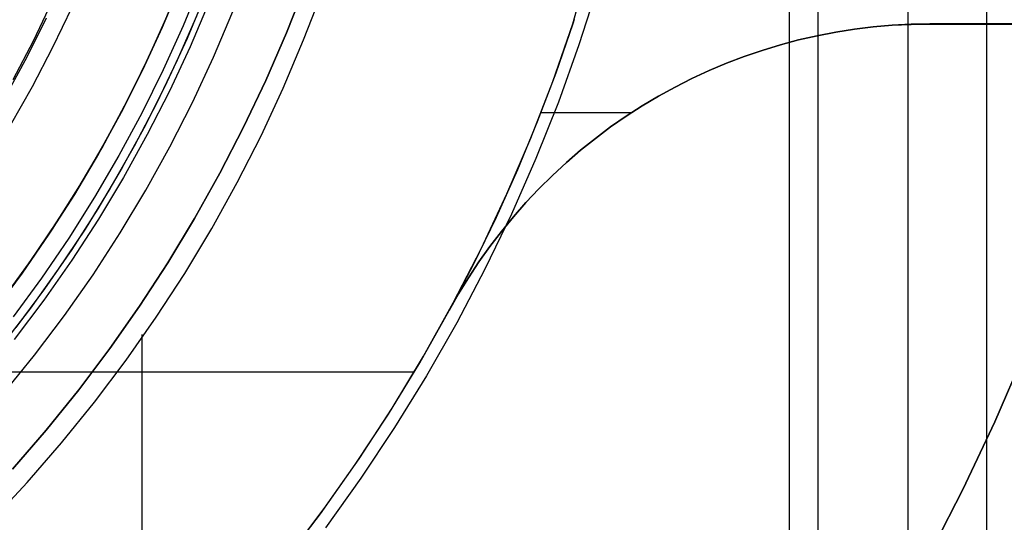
# Model space of a CAD drawing. Header units: millimetres. Extents: x -267 to 897, y -4167 to -3150.
# Tile 113 of 177: x 334 to 352, y -3536 to -3527. Entities that reach past the tile are written whole.
import ezdxf

# ---------------------------------------------------------------- set-up
doc = ezdxf.new("R2010")
doc.units = ezdxf.units.MM
doc.layers.add('1', color=7, linetype='Continuous')
doc.layers.add('BLANCO METALICO', color=7, linetype='Continuous', true_color=0xededed)

msp = doc.modelspace()

# ---------------------------------------------------------------- linework, layer by layer
at = {"layer": '1', "color": 250, "true_color": 0x111111}
for p, q in [((351.628, -3453.404, 31.002), (351.628, -3580.401, 31.002)), ((348.546, -3458.559, 65.792), (348.546, -3575.246, 65.792)), ((348.018, -3459.443, 48.502), (348.018, -3574.363, 48.502)), ((338.823, -3527.066, 65.792), (339.169, -3526.185, 65.792)), ((339.169, -3526.185, 65.792), (338.823, -3527.066, 65.792)), ((339.139, -3527.195, 118.631), (339.482, -3526.3, 118.631)), ((339.139, -3527.195, 118.631), (339.482, -3526.3, 118.631)), ((337.41, -3526.497, 118.19), (337.06, -3527.319, 118.19)), ((337.41, -3526.497, 118.19), (337.06, -3527.319, 118.19)), ((337.49, -3527.511, 66.044), (337.845, -3526.673, 66.044)), ((337.49, -3527.511, 66.044), (337.845, -3526.673, 66.044)), ((338.446, -3527.934, 65.792), (338.823, -3527.066, 65.792)), ((338.823, -3527.066, 65.792), (338.446, -3527.934, 65.792)), ((337.06, -3527.319, 118.19), (336.683, -3528.13, 118.19)), ((337.06, -3527.319, 118.19), (336.683, -3528.13, 118.19)), ((338.764, -3528.078, 118.631), (339.139, -3527.195, 118.631)), ((338.764, -3528.078, 118.631), (339.139, -3527.195, 118.631)), ((337.105, -3528.336, 66.044), (337.49, -3527.511, 66.044)), ((337.105, -3528.336, 66.044), (337.49, -3527.511, 66.044)), ((338.041, -3528.79, 65.792), (338.446, -3527.934, 65.792)), ((338.446, -3527.934, 65.792), (338.041, -3528.79, 65.792)), ((338.359, -3528.947, 118.631), (338.764, -3528.078, 118.631)), ((338.359, -3528.947, 118.631), (338.764, -3528.078, 118.631)), ((336.683, -3528.13, 118.19), (336.277, -3528.926, 118.19)), ((336.683, -3528.13, 118.19), (336.277, -3528.926, 118.19)), ((336.692, -3529.147, 66.044), (337.105, -3528.336, 66.044)), ((336.692, -3529.147, 66.044), (337.105, -3528.336, 66.044)), ((337.607, -3529.631, 65.792), (338.041, -3528.79, 65.792)), ((338.041, -3528.79, 65.792), (337.607, -3529.631, 65.792)), ((336.277, -3528.926, 118.19), (335.844, -3529.708, 118.19)), ((336.277, -3528.926, 118.19), (335.844, -3529.708, 118.19)), ((337.924, -3529.802, 118.631), (338.359, -3528.947, 118.631)), ((337.924, -3529.802, 118.631), (338.359, -3528.947, 118.631)), ((336.251, -3529.943, 66.044), (336.692, -3529.147, 66.044)), ((336.251, -3529.943, 66.044), (336.692, -3529.147, 66.044)), ((335.844, -3529.708, 118.19), (335.383, -3530.474, 118.19)), ((335.844, -3529.708, 118.19), (335.383, -3530.474, 118.19)), ((337.145, -3530.458, 65.792), (337.607, -3529.631, 65.792)), ((337.607, -3529.631, 65.792), (337.145, -3530.458, 65.792)), ((337.459, -3530.641, 118.631), (337.924, -3529.802, 118.631)), ((337.459, -3530.641, 118.631), (337.924, -3529.802, 118.631)), ((335.782, -3530.723, 66.044), (336.251, -3529.943, 66.044)), ((335.782, -3530.723, 66.044), (336.251, -3529.943, 66.044)), ((335.383, -3530.474, 118.19), (334.896, -3531.224, 118.19)), ((335.383, -3530.474, 118.19), (334.896, -3531.224, 118.19)), ((336.655, -3531.268, 65.792), (337.145, -3530.458, 65.792)), ((337.145, -3530.458, 65.792), (336.655, -3531.268, 65.792)), ((335.286, -3531.487, 66.044), (335.782, -3530.723, 66.044)), ((335.286, -3531.487, 66.044), (335.782, -3530.723, 66.044)), ((336.965, -3531.463, 118.631), (337.459, -3530.641, 118.631)), ((336.965, -3531.463, 118.631), (337.459, -3530.641, 118.631)), ((334.896, -3531.224, 118.19), (334.384, -3531.956, 118.19)), ((334.896, -3531.224, 118.19), (334.384, -3531.956, 118.19)), ((336.138, -3532.061, 65.792), (336.655, -3531.268, 65.792)), ((336.655, -3531.268, 65.792), (336.138, -3532.061, 65.792)), ((334.764, -3532.233, 66.044), (335.286, -3531.487, 66.044)), ((334.764, -3532.233, 66.044), (335.286, -3531.487, 66.044)), ((336.442, -3532.267, 118.631), (336.965, -3531.463, 118.631)), ((336.442, -3532.267, 118.631), (336.965, -3531.463, 118.631)), ((334.384, -3531.956, 118.19), (333.846, -3532.67, 118.19)), ((334.384, -3531.956, 118.19), (333.846, -3532.67, 118.19)), ((334.216, -3532.96, 66.044), (334.764, -3532.233, 66.044)), ((334.216, -3532.96, 66.044), (334.764, -3532.233, 66.044)), ((335.595, -3532.836, 65.792), (336.138, -3532.061, 65.792)), ((336.138, -3532.061, 65.792), (335.595, -3532.836, 65.792)), ((335.892, -3533.053, 118.631), (336.442, -3532.267, 118.631)), ((335.892, -3533.053, 118.631), (336.442, -3532.267, 118.631)), ((336.178, -3532.58, 118.631), (336.178, -3553.556, 118.631)), ((335.025, -3533.592, 65.792), (335.595, -3532.836, 65.792)), ((335.595, -3532.836, 65.792), (335.025, -3533.592, 65.792)), ((333.643, -3533.667, 66.044), (334.216, -3532.96, 66.044)), ((333.643, -3533.667, 66.044), (334.216, -3532.96, 66.044)), ((335.315, -3533.819, 118.631), (335.892, -3533.053, 118.631)), ((335.315, -3533.819, 118.631), (335.892, -3533.053, 118.631)), ((334.431, -3534.329, 65.792), (335.025, -3533.592, 65.792)), ((335.025, -3533.592, 65.792), (334.431, -3534.329, 65.792)), ((334.712, -3534.564, 118.631), (335.315, -3533.819, 118.631)), ((334.712, -3534.564, 118.631), (335.315, -3533.819, 118.631)), ((333.812, -3535.045, 65.792), (334.431, -3534.329, 65.792)), ((334.431, -3534.329, 65.792), (333.812, -3535.045, 65.792)), ((334.083, -3535.288, 118.631), (334.712, -3534.564, 118.631)), ((334.083, -3535.288, 118.631), (334.712, -3534.564, 118.631)), ((333.429, -3535.989, 118.631), (334.083, -3535.288, 118.631)), ((333.429, -3535.989, 118.631), (334.083, -3535.288, 118.631))]:
    msp.add_line(p, q, dxfattribs=at)
at = {"layer": '1', "color": 7, "true_color": 0xffffff}
for p, q in [((350.188, -3455.812, 31.002), (350.188, -3577.993, 31.002)), ((344.515, -3526.225, 0.17), (344.174, -3527.284, 0.17)), ((344.174, -3527.284, 0.17), (343.798, -3528.331, 0.17)), ((343.798, -3528.331, 0.17), (343.386, -3529.364, 0.17)), ((343.386, -3529.364, 0.17), (342.938, -3530.383, 0.17)), ((342.938, -3530.383, 0.17), (342.455, -3531.385, 0.17)), ((342.455, -3531.385, 0.17), (341.938, -3532.37, 0.17)), ((341.938, -3532.37, 0.17), (341.387, -3533.337, 0.17)), ((352.326, -3532.924, 0.629), (351.783, -3534.18, 0.629)), ((351.783, -3534.18, 0.629), (352.326, -3532.924, 0.629)), ((341.387, -3533.337, 0.17), (340.803, -3534.284, 0.17)), ((351.783, -3534.18, 0.629), (351.199, -3535.417, 0.629)), ((351.199, -3535.417, 0.629), (351.783, -3534.18, 0.629)), ((340.803, -3534.284, 0.17), (340.187, -3535.21, 0.17)), ((340.187, -3535.21, 0.17), (339.54, -3536.115, 0.17)), ((351.199, -3535.417, 0.629), (350.573, -3536.633, 0.629)), ((350.573, -3536.633, 0.629), (351.199, -3535.417, 0.629))]:
    msp.add_line(p, q, dxfattribs=at)
at = {"layer": 'BLANCO METALICO'}
for p, q in [((344.061, -3526.902, 262.532), (344.783, -3524.361, 262.532)), ((336.61, -3526.827, 271.51), (336.941, -3526.022, 271.51)), ((336.549, -3526.966, 239.916), (336.883, -3526.17, 239.916)), ((336.883, -3526.17, 239.616), (336.549, -3526.966, 239.616)), ((337.269, -3526.121, 267.363), (336.934, -3526.938, 267.363)), ((337.347, -3526.355, 239.116), (337.007, -3527.167, 239.116)), ((334.534, -3526.499, 271.51), (334.188, -3527.218, 271.51)), ((334.897, -3526.598, 267.363), (334.547, -3527.331, 267.363)), ((334.427, -3526.797, 256.532), (334.073, -3527.507, 256.532)), ((336.25, -3527.62, 271.51), (336.61, -3526.827, 271.51)), ((336.294, -3527.528, 262.532), (336.646, -3526.742, 262.532)), ((344.088, -3526.821, 262.032), (344.061, -3526.902, 262.032)), ((336.188, -3527.75, 239.916), (336.549, -3526.966, 239.916)), ((336.549, -3526.966, 239.616), (336.188, -3527.75, 239.616)), ((336.934, -3526.938, 267.363), (336.57, -3527.742, 267.363)), ((343.695, -3527.952, 262.532), (344.061, -3526.902, 262.532)), ((344.061, -3526.902, 262.032), (343.75, -3527.802, 262.032)), ((344.061, -3526.902, 262.532), (344.061, -3526.902, 262.032)), ((349.214, -3526.998, 262.032), (348.872, -3527.052, 262.032)), ((348.872, -3527.052, 259.532), (349.214, -3526.998, 259.532)), ((348.872, -3527.052, 256.532), (349.214, -3526.998, 256.532)), ((349.214, -3526.998, 260.782), (348.872, -3527.052, 260.782)), ((348.872, -3527.052, 258.032), (349.214, -3526.999, 258.032)), ((349.558, -3526.956, 262.032), (349.214, -3526.998, 262.032)), ((349.214, -3526.998, 259.532), (349.558, -3526.956, 259.532)), ((349.558, -3526.956, 260.782), (349.214, -3526.998, 260.782)), ((349.214, -3526.998, 256.532), (349.558, -3526.957, 256.532)), ((349.214, -3526.999, 258.032), (349.558, -3526.957, 258.032)), ((349.903, -3526.926, 262.032), (349.558, -3526.956, 262.032)), ((349.558, -3526.956, 259.532), (349.903, -3526.926, 259.532)), ((349.903, -3526.926, 260.782), (349.558, -3526.956, 260.782)), ((349.558, -3526.957, 256.532), (349.904, -3526.927, 256.532)), ((349.558, -3526.957, 258.032), (349.904, -3526.927, 258.032)), ((350.25, -3526.908, 262.032), (349.903, -3526.926, 262.032)), ((349.903, -3526.926, 259.532), (350.25, -3526.908, 259.532)), ((350.25, -3526.908, 260.782), (349.903, -3526.926, 260.782)), ((349.904, -3526.927, 256.532), (350.25, -3526.909, 256.532)), ((349.904, -3526.927, 258.032), (350.25, -3526.909, 258.032)), ((350.596, -3526.902, 262.032), (350.25, -3526.908, 262.032)), ((350.25, -3526.908, 259.532), (350.596, -3526.902, 259.532)), ((350.596, -3526.902, 260.782), (350.25, -3526.908, 260.782)), ((350.25, -3526.909, 256.532), (350.596, -3526.903, 256.532)), ((350.25, -3526.909, 258.032), (350.596, -3526.903, 258.032)), ((384.511, -3526.903, 262.032), (350.596, -3526.902, 262.032)), ((350.596, -3526.902, 262.032), (350.596, -3526.902, 259.532)), ((350.596, -3526.902, 259.532), (384.511, -3526.903, 259.532)), ((350.596, -3526.902, 259.532), (350.596, -3526.903, 256.532)), ((384.511, -3526.903, 260.782), (350.596, -3526.902, 260.782)), ((350.596, -3526.903, 256.532), (395.664, -3526.903, 256.532)), ((395.664, -3526.903, 258.032), (350.596, -3526.903, 258.032)), ((337.007, -3527.167, 239.116), (336.639, -3527.967, 239.116)), ((348.531, -3527.118, 262.032), (348.194, -3527.195, 262.032)), ((348.194, -3527.195, 259.532), (348.531, -3527.118, 259.532)), ((348.194, -3527.195, 256.532), (348.532, -3527.118, 256.532)), ((348.531, -3527.118, 260.782), (348.194, -3527.195, 260.782)), ((348.194, -3527.195, 258.032), (348.532, -3527.118, 258.032)), ((348.872, -3527.052, 262.032), (348.531, -3527.118, 262.032)), ((348.531, -3527.118, 259.532), (348.872, -3527.052, 259.532)), ((348.872, -3527.052, 260.782), (348.531, -3527.118, 260.782)), ((348.532, -3527.118, 256.532), (348.872, -3527.052, 256.532)), ((348.532, -3527.118, 258.032), (348.872, -3527.052, 258.032)), ((334.188, -3527.218, 271.51), (333.817, -3527.925, 271.51)), ((334.547, -3527.331, 267.363), (334.172, -3528.05, 267.363)), ((347.859, -3527.284, 262.032), (347.527, -3527.385, 262.032)), ((347.527, -3527.385, 259.532), (347.859, -3527.284, 259.532)), ((347.527, -3527.385, 256.532), (347.859, -3527.284, 256.532)), ((347.859, -3527.284, 260.782), (347.527, -3527.385, 260.782)), ((347.527, -3527.385, 258.032), (347.859, -3527.285, 258.032)), ((348.194, -3527.195, 262.032), (347.859, -3527.284, 262.032)), ((347.859, -3527.284, 259.532), (348.194, -3527.195, 259.532)), ((347.859, -3527.284, 256.532), (348.194, -3527.195, 256.532)), ((348.194, -3527.195, 260.782), (347.859, -3527.284, 260.782)), ((347.859, -3527.285, 258.032), (348.194, -3527.195, 258.032)), ((334.073, -3527.507, 256.532), (333.695, -3528.204, 256.532)), ((335.914, -3528.301, 262.532), (336.294, -3527.528, 262.532)), ((347.199, -3527.497, 262.032), (346.875, -3527.621, 262.032)), ((346.875, -3527.621, 259.532), (347.199, -3527.497, 259.532)), ((346.875, -3527.621, 256.532), (347.199, -3527.497, 256.532)), ((347.199, -3527.497, 260.782), (346.875, -3527.621, 260.782)), ((346.875, -3527.621, 258.032), (347.199, -3527.497, 258.032)), ((347.527, -3527.385, 262.032), (347.199, -3527.497, 262.032)), ((347.199, -3527.497, 259.532), (347.527, -3527.385, 259.532)), ((347.199, -3527.497, 256.532), (347.527, -3527.385, 256.532)), ((347.527, -3527.385, 260.782), (347.199, -3527.497, 260.782)), ((347.199, -3527.497, 258.032), (347.527, -3527.385, 258.032)), ((335.863, -3528.4, 271.51), (336.25, -3527.62, 271.51)), ((346.875, -3527.621, 262.032), (346.556, -3527.755, 262.032)), ((346.556, -3527.755, 259.532), (346.875, -3527.621, 259.532)), ((346.556, -3527.755, 256.532), (346.875, -3527.621, 256.532)), ((346.875, -3527.621, 260.782), (346.556, -3527.755, 260.782)), ((346.556, -3527.755, 258.032), (346.875, -3527.621, 258.032)), ((335.8, -3528.521, 239.916), (336.188, -3527.75, 239.916)), ((336.188, -3527.75, 239.616), (335.8, -3528.521, 239.616)), ((336.57, -3527.742, 267.363), (336.179, -3528.533, 267.363)), ((343.75, -3527.802, 262.032), (343.413, -3528.692, 262.032)), ((346.241, -3527.901, 262.032), (345.932, -3528.057, 262.032)), ((345.932, -3528.057, 259.532), (346.241, -3527.901, 259.532)), ((345.932, -3528.057, 256.532), (346.242, -3527.901, 256.532)), ((346.241, -3527.901, 260.782), (345.932, -3528.057, 260.782)), ((345.932, -3528.057, 258.032), (346.241, -3527.901, 258.032)), ((346.556, -3527.755, 262.032), (346.241, -3527.901, 262.032)), ((346.241, -3527.901, 259.532), (346.556, -3527.755, 259.532)), ((346.556, -3527.755, 260.782), (346.241, -3527.901, 260.782)), ((346.241, -3527.901, 258.032), (346.556, -3527.755, 258.032)), ((346.242, -3527.901, 256.532), (346.556, -3527.755, 256.532)), ((334.172, -3528.05, 267.363), (333.771, -3528.757, 267.363)), ((336.639, -3527.967, 239.116), (336.243, -3528.753, 239.116)), ((343.294, -3528.988, 262.532), (343.695, -3527.952, 262.532)), ((345.932, -3528.057, 262.032), (345.628, -3528.224, 262.032)), ((345.628, -3528.224, 259.532), (345.932, -3528.057, 259.532)), ((345.628, -3528.224, 256.532), (345.932, -3528.057, 256.532)), ((345.932, -3528.057, 260.782), (345.628, -3528.224, 260.782)), ((345.628, -3528.224, 258.032), (345.932, -3528.057, 258.032)), ((345.628, -3528.224, 262.032), (345.331, -3528.401, 262.032)), ((345.331, -3528.401, 259.532), (345.628, -3528.224, 259.532)), ((345.331, -3528.401, 256.532), (345.628, -3528.224, 256.532)), ((345.628, -3528.224, 260.782), (345.331, -3528.401, 260.782)), ((345.331, -3528.401, 258.032), (345.628, -3528.224, 258.032)), ((335.45, -3529.166, 271.51), (335.863, -3528.4, 271.51)), ((335.508, -3529.06, 262.532), (335.914, -3528.301, 262.532)), ((345.331, -3528.401, 262.032), (345.039, -3528.589, 262.032)), ((345.039, -3528.589, 259.532), (345.331, -3528.401, 259.532)), ((345.039, -3528.589, 256.532), (345.331, -3528.401, 256.532)), ((345.331, -3528.401, 260.782), (345.039, -3528.589, 260.782)), ((345.039, -3528.589, 258.032), (345.331, -3528.401, 258.032)), ((345.479, -3528.311, 259.532), (345.479, -3528.311, 262.032)), ((345.479, -3528.311, 259.532), (345.479, -3528.311, 256.532)), ((335.386, -3529.278, 239.916), (335.8, -3528.521, 239.916)), ((335.8, -3528.521, 239.616), (335.386, -3529.278, 239.616)), ((336.179, -3528.533, 267.363), (335.76, -3529.31, 267.363)), ((343.48, -3528.521, 262.032), (345.141, -3528.521, 262.032)), ((345.039, -3528.589, 262.032), (344.754, -3528.786, 262.032)), ((344.754, -3528.786, 259.532), (345.039, -3528.589, 259.532)), ((344.754, -3528.786, 256.532), (345.039, -3528.589, 256.532)), ((345.039, -3528.589, 260.782), (344.754, -3528.786, 260.782)), ((344.754, -3528.786, 258.032), (345.039, -3528.589, 258.032)), ((336.243, -3528.753, 239.116), (335.82, -3529.525, 239.116)), ((343.413, -3528.692, 262.032), (343.049, -3529.572, 262.032)), ((344.754, -3528.786, 262.032), (344.477, -3528.994, 262.032)), ((344.477, -3528.994, 259.532), (344.754, -3528.786, 259.532)), ((344.477, -3528.994, 256.532), (344.754, -3528.786, 256.532)), ((344.754, -3528.786, 260.782), (344.477, -3528.994, 260.782)), ((344.477, -3528.994, 258.032), (344.754, -3528.786, 258.032)), ((342.856, -3530.01, 262.532), (343.294, -3528.988, 262.532)), ((344.477, -3528.994, 262.032), (344.206, -3529.21, 262.032)), ((344.206, -3529.21, 259.532), (344.477, -3528.994, 259.532)), ((344.206, -3529.21, 256.532), (344.477, -3528.994, 256.532)), ((344.477, -3528.994, 260.782), (344.206, -3529.21, 260.782)), ((344.206, -3529.211, 258.032), (344.477, -3528.994, 258.032)), ((335.01, -3529.917, 271.51), (335.45, -3529.166, 271.51)), ((335.077, -3529.805, 262.532), (335.508, -3529.06, 262.532)), ((334.946, -3530.02, 239.916), (335.386, -3529.278, 239.916)), ((335.386, -3529.278, 239.616), (334.946, -3530.02, 239.616)), ((335.76, -3529.31, 267.363), (335.315, -3530.072, 267.363)), ((344.206, -3529.21, 262.032), (343.944, -3529.437, 262.032)), ((343.944, -3529.437, 259.532), (344.206, -3529.21, 259.532)), ((343.944, -3529.436, 256.532), (344.206, -3529.21, 256.532)), ((344.206, -3529.21, 260.782), (343.944, -3529.437, 260.782)), ((343.944, -3529.437, 258.032), (344.206, -3529.211, 258.032)), ((335.82, -3529.525, 239.116), (335.372, -3530.282, 239.116)), ((343.689, -3529.672, 256.532), (343.944, -3529.436, 256.532)), ((343.944, -3529.437, 262.032), (343.689, -3529.672, 262.032)), ((343.689, -3529.672, 259.532), (343.944, -3529.437, 259.532)), ((343.944, -3529.437, 260.782), (343.689, -3529.672, 260.782)), ((343.689, -3529.672, 258.032), (343.944, -3529.437, 258.032)), ((343.049, -3529.572, 262.032), (342.659, -3530.44, 262.032)), ((343.689, -3529.672, 262.032), (343.442, -3529.915, 262.032)), ((343.442, -3529.915, 259.532), (343.689, -3529.672, 259.532)), ((343.442, -3529.915, 256.532), (343.689, -3529.672, 256.532)), ((343.689, -3529.672, 260.782), (343.442, -3529.915, 260.782)), ((343.442, -3529.915, 258.032), (343.689, -3529.672, 258.032)), ((334.62, -3530.535, 262.532), (335.077, -3529.805, 262.532)), ((334.48, -3530.747, 239.916), (334.946, -3530.02, 239.916)), ((334.946, -3530.02, 239.616), (334.48, -3530.747, 239.616)), ((334.544, -3530.652, 271.51), (335.01, -3529.917, 271.51)), ((335.315, -3530.072, 267.363), (334.843, -3530.818, 267.363)), ((342.383, -3531.015, 262.532), (342.856, -3530.01, 262.532)), ((343.442, -3529.915, 262.032), (343.205, -3530.167, 262.032)), ((343.205, -3530.167, 259.532), (343.442, -3529.915, 259.532)), ((343.205, -3530.167, 256.532), (343.442, -3529.915, 256.532)), ((343.442, -3529.915, 260.782), (343.205, -3530.167, 260.782)), ((343.205, -3530.167, 258.032), (343.442, -3529.915, 258.032)), ((343.205, -3530.167, 262.032), (342.976, -3530.428, 262.032)), ((342.976, -3530.428, 259.532), (343.205, -3530.167, 259.532)), ((342.976, -3530.428, 256.532), (343.205, -3530.167, 256.532)), ((343.205, -3530.167, 260.782), (342.976, -3530.428, 260.782)), ((342.976, -3530.428, 258.032), (343.205, -3530.167, 258.032)), ((335.372, -3530.282, 239.116), (334.897, -3531.024, 239.116)), ((342.976, -3530.428, 262.032), (342.756, -3530.696, 262.032)), ((342.756, -3530.696, 259.532), (342.976, -3530.428, 259.532)), ((342.756, -3530.695, 256.532), (342.976, -3530.428, 256.532)), ((342.976, -3530.428, 260.782), (342.756, -3530.696, 260.782)), ((342.756, -3530.696, 258.032), (342.976, -3530.428, 258.032)), ((334.138, -3531.249, 262.532), (334.62, -3530.535, 262.532)), ((342.659, -3530.44, 262.032), (342.244, -3531.297, 262.032)), ((333.99, -3531.457, 239.916), (334.48, -3530.747, 239.916)), ((334.48, -3530.747, 239.616), (333.99, -3531.457, 239.616)), ((334.052, -3531.37, 271.51), (334.544, -3530.652, 271.51)), ((342.545, -3530.971, 256.532), (342.756, -3530.695, 256.532)), ((342.756, -3530.696, 262.032), (342.545, -3530.971, 262.032)), ((342.545, -3530.971, 259.532), (342.756, -3530.696, 259.532)), ((342.756, -3530.696, 260.782), (342.545, -3530.971, 260.782)), ((342.546, -3530.971, 258.032), (342.756, -3530.696, 258.032)), ((334.843, -3530.818, 267.363), (334.346, -3531.548, 267.363)), ((342.545, -3530.971, 262.032), (342.345, -3531.254, 262.032)), ((342.345, -3531.254, 259.532), (342.545, -3530.971, 259.532)), ((342.345, -3531.253, 256.532), (342.545, -3530.971, 256.532)), ((342.545, -3530.971, 260.782), (342.345, -3531.254, 260.782)), ((342.345, -3531.254, 258.032), (342.546, -3530.971, 258.032)), ((334.897, -3531.024, 239.116), (334.397, -3531.748, 239.116)), ((341.876, -3532.004, 262.532), (342.383, -3531.015, 262.532)), ((333.631, -3531.946, 262.532), (334.138, -3531.249, 262.532)), ((342.244, -3531.297, 262.032), (341.803, -3532.14, 262.032)), ((342.154, -3531.543, 256.532), (342.345, -3531.253, 256.532)), ((342.345, -3531.254, 262.032), (342.154, -3531.543, 262.032)), ((342.154, -3531.543, 259.532), (342.345, -3531.254, 259.532)), ((342.345, -3531.254, 260.782), (342.154, -3531.543, 260.782)), ((342.154, -3531.543, 258.032), (342.345, -3531.254, 258.032)), ((333.476, -3532.15, 239.916), (333.99, -3531.457, 239.916)), ((333.99, -3531.457, 239.616), (333.476, -3532.15, 239.616)), ((333.536, -3532.071, 271.51), (334.052, -3531.37, 271.51)), ((334.346, -3531.548, 267.363), (333.823, -3532.259, 267.363)), ((342.154, -3531.543, 262.032), (341.973, -3531.839, 262.032)), ((341.973, -3531.839, 259.532), (342.154, -3531.543, 259.532)), ((341.973, -3531.839, 256.532), (342.154, -3531.543, 256.532)), ((342.154, -3531.543, 260.782), (341.973, -3531.839, 260.782)), ((341.973, -3531.839, 258.032), (342.154, -3531.543, 258.032)), ((334.397, -3531.748, 239.116), (333.872, -3532.455, 239.116)), ((341.973, -3531.839, 262.032), (341.803, -3532.14, 262.032)), ((341.803, -3532.14, 259.532), (341.973, -3531.839, 259.532)), ((341.803, -3532.14, 256.532), (341.973, -3531.839, 256.532)), ((341.973, -3531.839, 260.782), (341.803, -3532.14, 260.782)), ((341.803, -3532.14, 258.032), (341.973, -3531.839, 258.032)), ((341.334, -3532.975, 262.532), (341.876, -3532.004, 262.532)), ((341.262, -3533.1, 256.532), (341.803, -3532.14, 256.532)), ((341.803, -3532.14, 262.032), (341.803, -3532.14, 259.532)), ((341.803, -3532.14, 259.532), (341.803, -3532.14, 256.532)), ((340.688, -3534.04, 256.532), (341.262, -3533.1, 256.532)), ((340.76, -3533.926, 262.532), (341.334, -3532.975, 262.532)), ((332.563, -3533.267, 262.532), (341.162, -3533.267, 262.532)), ((340.152, -3534.856, 262.532), (340.76, -3533.926, 262.532)), ((340.082, -3534.961, 256.532), (340.688, -3534.04, 256.532)), ((339.513, -3535.765, 262.532), (340.152, -3534.856, 262.532)), ((339.445, -3535.859, 256.532), (340.082, -3534.961, 256.532)), ((338.842, -3536.652, 262.532), (339.513, -3535.765, 262.532)), ((338.777, -3536.736, 256.532), (339.445, -3535.859, 256.532))]:
    msp.add_line(p, q, dxfattribs=at)
at = {"layer": 'BLANCO METALICO', "color": 3, "true_color": 0x00ff00}
for p, q in [((337.181, -3526.76, 238.114), (336.827, -3527.566, 238.114)), ((337.181, -3526.76, 240.968), (336.827, -3527.566, 240.968)), ((337.181, -3526.76, 238.114), (336.827, -3527.566, 238.114)), ((336.827, -3527.566, 238.114), (336.445, -3528.359, 238.114)), ((336.827, -3527.566, 240.968), (336.445, -3528.359, 240.968)), ((336.827, -3527.566, 238.114), (336.445, -3528.359, 238.114)), ((336.445, -3528.359, 238.114), (336.036, -3529.139, 238.114)), ((336.445, -3528.359, 240.968), (336.036, -3529.139, 240.968)), ((336.445, -3528.359, 238.114), (336.036, -3529.139, 238.114)), ((336.036, -3529.139, 238.114), (335.601, -3529.904, 238.114)), ((336.036, -3529.139, 240.968), (335.601, -3529.904, 240.968)), ((336.036, -3529.139, 238.114), (335.601, -3529.904, 238.114)), ((335.601, -3529.904, 238.114), (335.139, -3530.653, 238.114)), ((335.601, -3529.904, 240.968), (335.139, -3530.653, 240.968)), ((335.601, -3529.904, 238.114), (335.139, -3530.653, 238.114)), ((335.139, -3530.653, 238.114), (334.651, -3531.386, 238.114)), ((335.139, -3530.653, 240.968), (334.651, -3531.386, 240.968)), ((335.139, -3530.653, 238.114), (334.651, -3531.386, 238.114)), ((334.651, -3531.386, 238.114), (334.139, -3532.102, 238.114)), ((334.651, -3531.386, 240.968), (334.139, -3532.102, 240.968)), ((334.651, -3531.386, 238.114), (334.139, -3532.102, 238.114)), ((334.139, -3532.102, 238.114), (333.602, -3532.8, 238.114)), ((334.139, -3532.102, 240.968), (333.602, -3532.8, 240.968)), ((334.139, -3532.102, 238.114), (333.602, -3532.8, 238.114))]:
    msp.add_line(p, q, dxfattribs=at)

doc.saveas('drawing.dxf')
